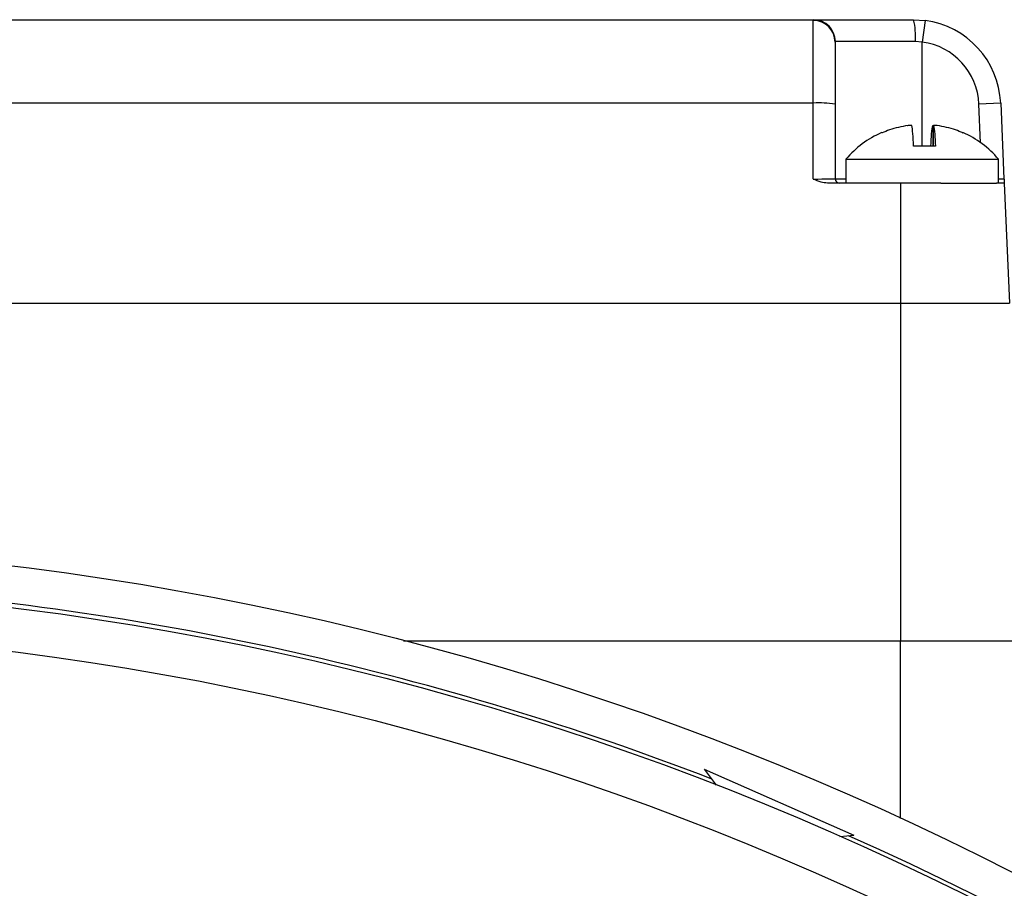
# Model space of a CAD drawing. Extents: x 5 to 297, y -3 to 205.
# Tile 17 of 38: x 62.53 to 67.05, y 161.76 to 165.75. Entities that reach past the tile are written whole.
import ezdxf

# ---------------------------------------------------------------- set-up
doc = ezdxf.new("R2010")
doc.units = 0
doc.layers.get('0').update_dxf_attribs({"linetype": 'CONTINUOUS'})

msp = doc.modelspace()

# ---------------------------------------------------------------- linework, layer by layer
at = {"color": 7, "linetype": 'CONTINUOUS'}
for p, q in [((55.473, 165.7498), (66.1761, 165.7498)), ((66.1745, 165.7463), (66.1761, 165.7498)), ((66.1745, 165.3673), (66.1745, 165.7463)), ((66.1761, 165.7498), (66.6349, 165.7498)), ((66.6349, 165.7498), (66.6878, 165.7463)), ((66.6878, 165.7463), (66.6745, 165.6472)), ((66.2758, 165.6498), (66.2745, 165.6472)), ((66.2745, 165.6472), (66.2745, 165.3629)), ((66.6428, 165.6498), (66.2758, 165.6498)), ((66.6745, 165.6472), (66.6428, 165.6498)), ((66.1745, 165.3673), (55.4745, 165.3673)), ((66.1745, 165.019), (66.1745, 165.3673)), ((66.2745, 165.3629), (66.2745, 165.0198)), ((67.0345, 165.3673), (66.9346, 165.3629)), ((67.0345, 165.3673), (67.0497, 165.019)), ((66.6066, 165.2643), (66.6087, 165.2643)), ((66.6267, 165.2643), (66.6092, 165.2643)), ((66.7224, 165.2643), (66.7266, 165.2643)), ((66.7224, 165.2643), (66.7224, 165.1698)), ((66.7425, 165.2643), (66.7266, 165.2643)), ((66.7266, 165.1698), (66.7266, 165.2643)), ((66.4902, 165.2307), (66.4887, 165.2307)), ((66.8588, 165.2307), (66.8615, 165.2307)), ((66.735, 165.1698), (66.6351, 165.1698)), ((66.3245, 165.1098), (66.3245, 164.9998)), ((66.3245, 165.1098), (66.6875, 165.1098)), ((66.6875, 165.1098), (67.0245, 165.1098)), ((67.0245, 164.9998), (67.0245, 165.1098)), ((66.5745, 164.9998), (66.2395, 164.9998)), ((66.5745, 164.9998), (66.5745, 164.4498)), ((66.7594, 164.9998), (66.5745, 164.9998)), ((66.7594, 164.9998), (67.0154, 164.9998)), ((67.0505, 164.9998), (67.0154, 164.9998)), ((67.0505, 164.9998), (67.0745, 164.4498)), ((55.0745, 164.4498), (66.5745, 164.4498)), ((66.5745, 164.4498), (66.5745, 162.8998)), ((66.5745, 164.4498), (67.0745, 164.4498)), ((66.5745, 162.8998), (67.0881, 162.8998)), ((65.6744, 162.3106), (65.7282, 162.2371)), ((65.6744, 162.3106), (66.3609, 162.0087)), ((66.2968, 162.0016), (66.3609, 162.0087))]:
    msp.add_line(p, q, dxfattribs=at)
at = {"color": 1, "linetype": 'CONTINUOUS'}
for p, q in [((66.6745, 165.1698), (66.6745, 165.6472)), ((66.9423, 165.1856), (66.9346, 165.3629)), ((66.2745, 165.0198), (66.3245, 165.0198)), ((67.0245, 165.0192), (67.0497, 165.019)), ((64.2944, 162.8998), (66.5745, 162.8998)), ((66.5745, 162.0849), (66.5745, 162.8998))]:
    msp.add_line(p, q, dxfattribs=at)
at = {"color": 7, "linetype": 'CONTINUOUS'}
for radius in [13.75, 13.56, 13.36]:
    msp.add_circle((60.8245, 149.5949), radius, dxfattribs=at)
for centre, radius, start, end in [((66.175, 165.6468), 0.0996, 0.2539, 90.2516), ((66.176, 165.65), 0.0998, 359.9097, 89.9094), ((66.3218, 165.6747), 0.322, 355.5747, 13.4994), ((66.6349, 165.3498), 0.4, 2.5, 82.4002), ((66.6349, 165.3498), 0.3, 2.5, 82.4002), ((66.1995, 164.7909), 0.577, 82.526, 92.4787), ((66.6695, 164.8179), 0.452, 113.6843, 139.7607), ((66.6795, 164.8179), 0.452, 40.2393, 66.3473), ((66.2945, 165.0198), 0.02, 180, 270), ((60.8245, 149.5949), 13.58, 68.93169, 85.76019), ((60.8245, 149.5949), 13.58, 23.93169, 66.05377)]:
    msp.add_arc(centre, radius, start, end, dxfattribs=at)
msp.add_ellipse((66.1745, 165.0198), major_axis=(0.1, 0), ratio=0.008724, start_param=4.712389, end_param=6.283185, dxfattribs=at)
for points, knots in [([(66.6092, 165.2643), (66.5804, 165.2589), (66.5396, 165.2511), (66.5014, 165.2353), (66.4902, 165.2307)], [0, 0, 0, 0, 0.707746, 1, 1, 1, 1]), ([(66.6351, 165.1698), (66.634, 165.1905), (66.6315, 165.2384), (66.6284, 165.2549), (66.6267, 165.2643)], [0, 0, 0, 0, 0.42993, 1, 1, 1, 1]), ([(66.714, 165.1698), (66.7151, 165.1905), (66.7176, 165.2384), (66.7207, 165.2549), (66.7224, 165.2643)], [0, 0, 0, 0, 0.42993, 1, 1, 1, 1]), ([(66.7266, 165.2643), (66.7284, 165.2545), (66.7315, 165.2378), (66.734, 165.1897), (66.735, 165.1698)], [0, 0, 0, 0, 0.588237, 1, 1, 1, 1]), ([(66.8615, 165.2307), (66.8503, 165.2353), (66.8121, 165.2511), (66.7713, 165.2589), (66.7425, 165.2643)], [0, 0, 0, 0, 0.292254, 1, 1, 1, 1]), ([(66.2395, 164.9998), (66.2296, 165.0011), (66.2071, 165.0038), (66.1864, 165.0137), (66.1747, 165.0189), (66.1745, 165.019)], [0, 0, 0, 0, 0.439536, 0.990716, 1, 1, 1, 1]), ([(67.0497, 165.019), (67.0497, 165.0189), (67.0499, 165.0137), (67.0504, 165.0038), (67.0505, 165.0011), (67.0505, 164.9998)], [0, 0, 0, 0, 0.009284, 0.5604637, 1, 1, 1, 1])]:
    msp.add_open_spline(points, degree=3, knots=knots, dxfattribs=at)

doc.saveas('drawing.dxf')
